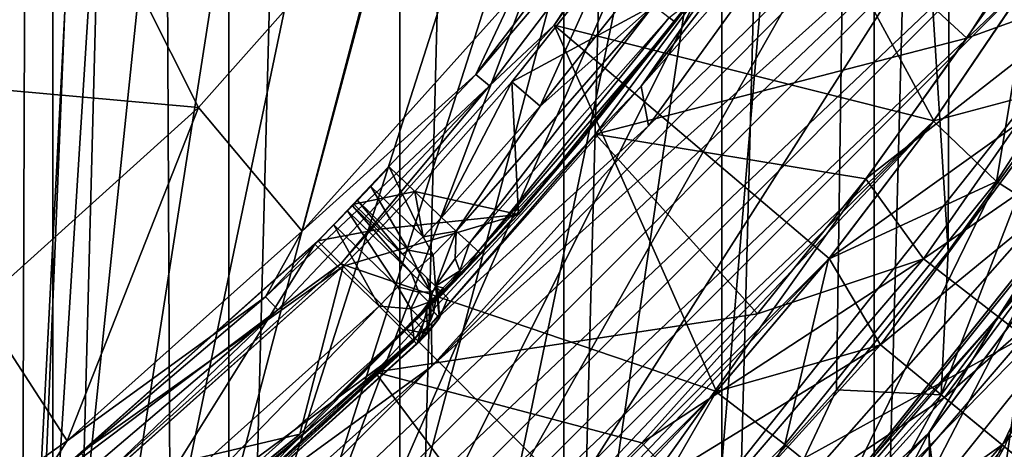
# Model space of a CAD drawing. Header units: metres. Extents: x -44 to 117, y -432 to 89.
# Tile 103 of 256: x 9.5 to 15.01, y -412.59 to -410.19. Entities that reach past the tile are written whole.
import ezdxf

# ---------------------------------------------------------------- set-up
doc = ezdxf.new("R2010")
doc.units = ezdxf.units.M
doc.layers.add('solid_125568', color=7, linetype='CONTINUOUS')

msp = doc.modelspace()

# ---------------------------------------------------------------- linework, layer by layer
at = {"layer": 'solid_125568'}
for points in [[(8.683722, -419.754242, 233.699997), (8.683759, -380.745789, 233.699997), (9.689677, -381.226074, 233.699997)], [(8.683722, -419.754242, 233.699997), (9.689677, -381.226074, 233.699997), (9.689643, -419.273926, 233.699997)], [(9.689643, -419.273926, 233.699997), (9.689677, -381.226074, 233.699997), (10.674544, -381.76123, 233.699997)], [(9.689643, -419.273926, 233.699997), (10.674544, -381.76123, 233.699997), (10.674515, -418.7388, 233.699997)], [(10.674515, -418.7388, 233.699997), (10.674544, -381.76123, 233.699997), (11.630409, -382.346588, 233.699997)], [(10.674515, -418.7388, 233.699997), (11.630409, -382.346588, 233.699997), (11.630384, -418.153442, 233.699997)], [(11.630384, -418.153442, 233.699997), (11.630409, -382.346588, 233.699997), (12.54932, -382.97757, 233.699997)], [(9.35, -382.570129, 247.800003), (9.35, -417.929871, 247.800003), (11.132809, -383.63623, 247.800003)], [(11.630384, -418.153442, 233.699997), (12.54932, -382.97757, 233.699997), (12.549299, -417.522461, 233.699997)], [(12.549299, -417.522461, 233.699997), (12.54932, -382.97757, 233.699997), (13.433331, -383.656464, 233.699997)], [(11.132809, -383.63623, 247.800003), (9.35, -417.929871, 247.800003), (12.778207, -384.86438, 247.800003)], [(12.549299, -417.522461, 233.699997), (13.433331, -383.656464, 233.699997), (13.433311, -416.843567, 233.699997)], [(13.433311, -416.843567, 233.699997), (13.433331, -383.656464, 233.699997), (14.285293, -384.384552, 233.699997)], [(13.433311, -416.843567, 233.699997), (14.285293, -384.384552, 233.699997), (14.285273, -416.115479, 233.699997)], [(14.285273, -416.115479, 233.699997), (14.285293, -384.384552, 233.699997), (15.098445, -385.155731, 233.699997)], [(9.35, -410.670044, 266.799988), (9.619962, -384.449097, 266.799988), (9.510359, -416.117096, 266.799988)], [(9.35, -389.829956, 266.799988), (9.619962, -384.449097, 266.799988), (9.35, -410.670044, 266.799988)], [(10.3, -396.899292, 266.799988), (9.510359, -416.117096, 266.799988), (9.619962, -384.449097, 266.799988)], [(12.778207, -384.86438, 247.800003), (9.35, -417.929871, 247.800003), (14.29352, -386.262299, 247.800003)], [(14.285273, -416.115479, 233.699997), (15.098445, -385.155731, 233.699997), (15.098424, -415.344299, 233.699997)], [(14.29352, -386.262299, 247.800003), (9.35, -417.929871, 247.800003), (15.662213, -387.812561, 247.800003)], [(15.662213, -387.812561, 247.800003), (9.35, -417.929871, 247.800003), (16.857927, -389.490173, 247.800003)], [(14.2, -403.562958, 266.799988), (14.777749, -389.120636, 266.799988), (14.70028, -411.481476, 266.799988)], [(14.70028, -411.481476, 266.799988), (14.777749, -389.120636, 266.799988), (15.285207, -410.670166, 266.799988)], [(15.285207, -410.670166, 266.799988), (14.777749, -389.120636, 266.799988), (15.357053, -389.936035, 266.799988)], [(16.857927, -389.490173, 247.800003), (9.35, -417.929871, 247.800003), (17.880098, -391.289398, 247.800003)], [(17.880098, -391.289398, 247.800003), (9.35, -417.929871, 247.800003), (18.706081, -393.175415, 247.800003)], [(18.706081, -393.175415, 247.800003), (9.35, -417.929871, 247.800003), (19.337608, -395.146942, 247.800003)], [(19.337608, -395.146942, 247.800003), (9.35, -417.929871, 247.800003), (19.75939, -397.161469, 247.800003)], [(10.3, -403.562958, 266.799988), (9.510359, -416.117096, 266.799988), (10.3, -396.899292, 266.799988)], [(19.75939, -397.161469, 247.800003), (9.35, -417.929871, 247.800003), (19.972971, -399.221039, 247.800003)], [(19.972971, -399.221039, 247.800003), (9.35, -417.929871, 247.800003), (19.972965, -401.279022, 247.800003)], [(19.972965, -401.279022, 247.800003), (9.35, -417.929871, 247.800003), (19.759375, -403.338623, 247.800003)], [(19.759375, -403.338623, 247.800003), (9.35, -417.929871, 247.800003), (19.337589, -405.353119, 247.800003)], [(10.3, -403.562958, 266.799988), (10.357305, -415.57785, 266.799988), (9.510359, -416.117096, 266.799988)], [(10.3, -403.562958, 266.799988), (14.2, -403.562958, 266.799988), (10.357305, -415.57785, 266.799988)], [(14.2, -403.562958, 266.799988), (11.171085, -414.996216, 266.799988), (10.357305, -415.57785, 266.799988)], [(14.2, -403.562958, 266.799988), (11.947392, -414.374481, 266.799988), (11.171085, -414.996216, 266.799988)], [(14.2, -403.562958, 266.799988), (12.693463, -413.707001, 266.799988), (11.947392, -414.374481, 266.799988)], [(14.2, -403.562958, 266.799988), (13.404844, -412.998535, 266.799988), (12.693463, -413.707001, 266.799988)], [(14.2, -403.562958, 266.799988), (14.075373, -412.255188, 266.799988), (13.404844, -412.998535, 266.799988)], [(14.2, -403.562958, 266.799988), (14.70028, -411.481476, 266.799988), (14.075373, -412.255188, 266.799988)], [(19.337589, -405.353119, 247.800003), (9.35, -417.929871, 247.800003), (18.706068, -407.324646, 247.800003)], [(18.706068, -407.324646, 247.800003), (9.35, -417.929871, 247.800003), (17.880089, -409.210602, 247.800003)], [(16.534201, -407.364716, 426), (11.811151, -412.121399, 426), (13.023754, -410.778564, 426)], [(16.534201, -407.364716, 426), (16.123947, -408.249786, 426), (11.811151, -412.121399, 426)], [(16.534201, -407.364716, 426), (13.023754, -410.778564, 426), (14.082569, -409.312103, 426)], [(16.123947, -408.249786, 426), (7.11759, -416.782013, 426), (11.811151, -412.121399, 426)], [(16.123947, -408.249786, 426), (8.005874, -416.370178, 426), (7.11759, -416.782013, 426)], [(16.123947, -408.249786, 426), (15.665014, -409.114563, 426), (8.005874, -416.370178, 426)], [(13.532259, -408.752869, 436), (12.49589, -410.215149, 436), (14.619967, -410.750122, 436)], [(13.176443, -409.183838, 436.104431), (12.49589, -410.215149, 436), (13.532259, -408.752869, 436)], [(13.532259, -408.752869, 436), (14.619967, -410.750122, 436), (15.162406, -409.950653, 436)], [(15.665014, -409.114563, 426), (8.869514, -415.912323, 426), (8.005874, -416.370178, 426)], [(15.665014, -409.114563, 426), (15.161914, -409.951019, 426), (8.869514, -415.912323, 426)], [(12.057153, -410.491425, 436.17511), (13.093767, -409.127808, 436.17511), (12.26093, -410.056091, 436.200012)], [(12.057153, -410.491425, 436.17511), (13.176443, -409.183838, 436.104431), (13.093767, -409.127808, 436.17511)], [(14.068668, -409.152344, 426.02594), (12.981473, -410.557037, 426.097137), (13.807446, -409.369568, 426.194763)], [(12.981473, -410.557037, 426.097137), (14.068668, -409.152344, 426.02594), (14.082569, -409.312103, 426)], [(17.880089, -409.210602, 247.800003), (9.35, -417.929871, 247.800003), (16.857918, -411.009827, 247.800003)], [(12.057153, -410.491425, 436.17511), (12.133284, -410.556091, 436.104431), (13.176443, -409.183838, 436.104431)], [(13.176443, -409.183838, 436.104431), (12.133284, -410.556091, 436.104431), (12.49589, -410.215149, 436)], [(12.981473, -410.557037, 426.097137), (14.082569, -409.312103, 426), (13.023754, -410.778564, 426)], [(14.804961, -410.288025, 375.028534), (13.807446, -409.369568, 426.194763), (12.726292, -410.82608, 426.194763)], [(12.981473, -410.557037, 426.097137), (12.726292, -410.82608, 426.194763), (13.807446, -409.369568, 426.194763)], [(14.804961, -410.288025, 375.028534), (15.326696, -409.471771, 375.028534), (13.807446, -409.369568, 426.194763)], [(9.885622, -409.443726, 437.5), (10.503457, -410.675537, 436.200012), (11.600492, -409.440674, 436.200012)], [(11.600492, -409.440674, 436.200012), (10.503457, -410.675537, 436.200012), (11.083981, -411.367737, 436.200012)], [(11.600492, -409.440674, 436.200012), (11.083981, -411.367737, 436.200012), (12.26093, -410.056091, 436.200012)], [(9.43879, -409.665344, 442.554932), (8.623347, -410.538269, 442.381775), (9.760103, -409.466888, 442.381775)], [(9.760103, -409.466888, 442.381775), (8.623347, -410.538269, 442.381775), (8.725395, -410.526428, 442.193939)], [(9.760103, -409.466888, 442.381775), (8.725395, -410.526428, 442.193939), (9.852281, -409.45166, 442.193939)], [(9.852281, -409.45166, 442.193939), (8.725395, -410.526428, 442.193939), (8.762745, -410.519592, 442)], [(9.852281, -409.45166, 442.193939), (8.762745, -410.519592, 442), (9.885602, -409.443756, 442)], [(9.885602, -409.443756, 442), (8.762745, -410.519592, 442), (8.762847, -410.519501, 437.5)], [(9.885602, -409.443756, 442), (8.762847, -410.519501, 437.5), (9.885622, -409.443726, 437.5)], [(9.885622, -409.443726, 437.5), (8.762847, -410.519501, 437.5), (10.503457, -410.675537, 436.200012)], [(15.627996, -409.990997, 358.388824), (15.326696, -409.471771, 375.028534), (14.804961, -410.288025, 375.028534)], [(15.998715, -409.504761, 426.035034), (14.970453, -411.089508, 426.035034), (15.161914, -409.951019, 426)], [(15.333781, -411.321259, 426.131989), (14.970453, -411.089508, 426.035034), (15.998715, -409.504761, 426.035034)], [(12.765661, -409.89563, 428), (12.258265, -410.532745, 428), (13.381987, -409.924957, 427.500183)], [(12.415858, -410.668152, 428), (12.258265, -410.532745, 428), (12.765661, -409.89563, 428)], [(12.258265, -410.532745, 428), (12.294513, -411.273926, 427.500183), (13.381987, -409.924957, 427.500183)], [(13.267, -410.072021, 427.727692), (13.381987, -409.924957, 427.500183), (12.294513, -411.273926, 427.500183)], [(12.933757, -410.017731, 428), (12.415858, -410.668152, 428), (12.765661, -409.89563, 428)], [(15.161914, -409.951019, 426), (9.700649, -415.412415, 426), (8.869514, -415.912323, 426)], [(15.161914, -409.951019, 426), (14.618024, -410.753143, 426), (9.700649, -415.412415, 426)], [(15.627996, -409.990997, 358.388824), (14.804961, -410.288025, 375.028534), (14.239801, -411.074829, 375.028534)], [(14.562333, -411.522095, 358.388824), (15.627996, -409.990997, 358.388824), (14.239801, -411.074829, 375.028534)], [(16.233583, -410.368469, 341.73938), (15.627996, -409.990997, 358.388824), (14.562333, -411.522095, 358.388824)], [(14.970453, -411.089508, 426.035034), (14.618024, -410.753143, 426), (15.161914, -409.951019, 426)], [(15.162406, -409.950653, 436), (14.619967, -410.750122, 436), (15.404138, -410.542725, 435.961792)], [(13.051653, -410.106781, 427.961121), (12.415858, -410.668152, 428), (12.933757, -410.017731, 428)], [(12.057153, -410.491425, 436.17511), (12.26093, -410.056091, 436.200012), (11.083981, -411.367737, 436.200012)], [(13.173084, -410.198486, 427.707855), (13.267, -410.072021, 427.727692), (12.294513, -411.273926, 427.500183)], [(13.138961, -410.172729, 427.854523), (13.267, -410.072021, 427.727692), (13.173084, -410.198486, 427.707855)], [(13.051653, -410.106781, 427.961121), (11.947354, -411.367493, 427.978271), (12.415858, -410.668152, 428)], [(13.051653, -410.106781, 427.961121), (12.020512, -411.435577, 427.912231), (11.947354, -411.367493, 427.978271)], [(13.051653, -410.106781, 427.961121), (13.138961, -410.172729, 427.854523), (12.020512, -411.435577, 427.912231)], [(13.138961, -410.172729, 427.854523), (12.068861, -411.48056, 427.812561), (12.020512, -411.435577, 427.912231)], [(13.138961, -410.172729, 427.854523), (13.173084, -410.198486, 427.707855), (12.068861, -411.48056, 427.812561)], [(12.068861, -411.48056, 427.812561), (13.173084, -410.198486, 427.707855), (12.645594, -410.860901, 427.707855)], [(12.645594, -410.860901, 427.707855), (13.173084, -410.198486, 427.707855), (12.294513, -411.273926, 427.500183)], [(12.49589, -410.215149, 436), (11.300908, -411.550903, 436), (13.402725, -412.263763, 436)], [(12.133284, -410.556091, 436.104431), (11.300908, -411.550903, 436), (12.49589, -410.215149, 436)], [(12.49589, -410.215149, 436), (13.402725, -412.263763, 436), (14.033406, -411.521179, 436)], [(12.49589, -410.215149, 436), (14.033406, -411.521179, 436), (14.619967, -410.750122, 436)], [(14.239801, -411.074829, 375.028534), (14.804961, -410.288025, 375.028534), (12.726292, -410.82608, 426.194763)], [(14.980403, -411.845703, 246.756073), (16.07666, -410.27066, 246.756073), (15.822885, -410.856781, 246.800003)], [(15.353946, -411.271179, 246.649994), (16.07666, -410.27066, 246.756073), (14.980403, -411.845703, 246.756073)], [(14.980403, -411.845703, 244.54393), (16.07666, -410.27066, 244.54393), (15.356997, -411.266937, 244.649994)], [(15.825861, -410.852356, 244.5), (16.07666, -410.27066, 244.54393), (14.980403, -411.845703, 244.54393)], [(15.126625, -411.958893, 341.73938), (16.233583, -410.368469, 341.73938), (14.562333, -411.522095, 358.388824)], [(8.762847, -410.519501, 437.5), (9.276796, -411.781738, 436.200012), (10.503457, -410.675537, 436.200012)], [(10.879179, -411.735016, 436.17511), (12.057153, -410.491425, 436.17511), (11.083981, -411.367737, 436.200012)], [(10.879179, -411.735016, 436.17511), (12.133284, -410.556091, 436.104431), (12.057153, -410.491425, 436.17511)], [(12.258265, -410.532745, 428), (11.715811, -411.14679, 428), (12.294513, -411.273926, 427.500183)], [(11.865274, -411.291107, 428), (11.715811, -411.14679, 428), (12.258265, -410.532745, 428)], [(12.415858, -410.668152, 428), (11.865274, -411.291107, 428), (12.258265, -410.532745, 428)], [(14.033406, -411.521179, 436), (14.3211, -412.003021, 435.961792), (15.404138, -410.542725, 435.961792)], [(14.619967, -410.750122, 436), (14.033406, -411.521179, 436), (15.404138, -410.542725, 435.961792)], [(15.404138, -410.542725, 435.961792), (14.3211, -412.003021, 435.961792), (15.789711, -410.800354, 435.859741)], [(10.879179, -411.735016, 436.17511), (10.947872, -411.807526, 436.104431), (12.133284, -410.556091, 436.104431)], [(12.133284, -410.556091, 436.104431), (10.947872, -411.807526, 436.104431), (11.300908, -411.550903, 436)], [(12.981473, -410.557037, 426.097137), (11.807813, -411.883087, 426.097137), (12.726292, -410.82608, 426.194763)], [(11.807813, -411.883087, 426.097137), (12.981473, -410.557037, 426.097137), (13.023754, -410.778564, 426)], [(9.35, -410.670044, 266.799988), (9.510359, -416.117096, 266.799988), (8.637653, -416.609344, 266.799988)], [(10.503457, -410.675537, 436.200012), (9.276796, -411.781738, 436.200012), (9.768968, -412.540527, 436.200012)], [(10.503457, -410.675537, 436.200012), (9.768968, -412.540527, 436.200012), (11.083981, -411.367737, 436.200012)], [(11.947354, -411.367493, 427.978271), (11.865274, -411.291107, 428), (12.415858, -410.668152, 428)], [(15.285207, -410.670166, 266.799988), (15.769303, -410.786713, 266.836334), (14.660591, -412.281647, 266.836334)], [(14.70028, -411.481476, 266.799988), (15.285207, -410.670166, 266.799988), (14.660591, -412.281647, 266.836334)], [(14.618024, -410.753143, 426), (10.500131, -414.869965, 426), (9.700649, -415.412415, 426)], [(14.618024, -410.753143, 426), (11.27117, -414.283417, 426), (10.500131, -414.869965, 426)], [(14.618024, -410.753143, 426), (14.031254, -411.524658, 426), (11.27117, -414.283417, 426)], [(14.970453, -411.089508, 426.035034), (14.031254, -411.524658, 426), (14.618024, -410.753143, 426)], [(11.807813, -411.883087, 426.097137), (13.023754, -410.778564, 426), (11.811151, -412.121399, 426)], [(14.3211, -412.003021, 435.961792), (14.679564, -412.297211, 435.859741), (15.789711, -410.800354, 435.859741)], [(14.660591, -412.281647, 266.836334), (15.769303, -410.786713, 266.836334), (15.014888, -412.572388, 266.945801)], [(15.789711, -410.800354, 435.859741), (14.679564, -412.297211, 435.859741), (16.137323, -411.032623, 435.71167)], [(13.632874, -411.829865, 375.028534), (12.726292, -410.82608, 426.194763), (11.492203, -412.155518, 426.194763)], [(11.807813, -411.883087, 426.097137), (11.492203, -412.155518, 426.194763), (12.726292, -410.82608, 426.194763)], [(12.068861, -411.48056, 427.812561), (12.645594, -410.860901, 427.707855), (12.084828, -411.495422, 427.707855)], [(12.084828, -411.495422, 427.707855), (12.645594, -410.860901, 427.707855), (12.294513, -411.273926, 427.500183)], [(13.632874, -411.829865, 375.028534), (14.239801, -411.074829, 375.028534), (12.726292, -410.82608, 426.194763)], [(14.590358, -412.498047, 246.800003), (15.822885, -410.856781, 246.800003), (14.722797, -413.562927, 246.800003)], [(14.980403, -411.845703, 246.756073), (15.822885, -410.856781, 246.800003), (14.590358, -412.498047, 246.800003)], [(14.593965, -412.493744, 244.5), (15.825861, -410.852356, 244.5), (14.980403, -411.845703, 244.54393)], [(14.604535, -413.395416, 244.5), (15.825861, -410.852356, 244.5), (14.593965, -412.493744, 244.5)], [(14.604535, -413.395416, 244.5), (15.894706, -411.802582, 244.5), (15.825861, -410.852356, 244.5)], [(15.822885, -410.856781, 246.800003), (16.02737, -411.960114, 246.800003), (14.722797, -413.562927, 246.800003)], [(16.857918, -411.009827, 247.800003), (9.35, -417.929871, 247.800003), (15.662207, -412.687469, 247.800003)], [(11.374337, -411.216522, 428), (11.715811, -411.14679, 428), (11.571918, -411.007813, 428)], [(11.374337, -411.216522, 428), (11.571918, -411.007813, 428), (11.469243, -411.117218, 428.040192)], [(11.469243, -411.117218, 428.040192), (11.571918, -411.007813, 428), (11.761875, -411.3992, 428.039948)], [(11.761875, -411.3992, 428.039948), (11.571918, -411.007813, 428), (11.715811, -411.14679, 428)], [(14.679564, -412.297211, 435.859741), (15.002737, -412.562439, 435.71167), (16.137323, -411.032623, 435.71167)], [(16.137323, -411.032623, 435.71167), (15.002737, -412.562439, 435.71167), (16.453474, -411.243866, 435.525513)], [(14.562333, -411.522095, 358.388824), (14.239801, -411.074829, 375.028534), (13.632874, -411.829865, 375.028534)], [(14.970453, -411.089508, 426.035034), (13.785795, -412.561035, 426.035034), (14.031254, -411.524658, 426)], [(14.122318, -412.830048, 426.131989), (13.785795, -412.561035, 426.035034), (14.970453, -411.089508, 426.035034)], [(15.333781, -411.321259, 426.131989), (14.122318, -412.830048, 426.131989), (14.970453, -411.089508, 426.035034)], [(11.374337, -411.216522, 428), (11.469243, -411.117218, 428.040192), (11.393465, -411.196655, 428.149963)], [(11.374337, -411.216522, 428), (11.517017, -411.356689, 428), (11.715811, -411.14679, 428)], [(11.393465, -411.196655, 428.149963), (11.469243, -411.117218, 428.040192), (11.680232, -411.473328, 428.149658)], [(11.469243, -411.117218, 428.040192), (11.761875, -411.3992, 428.039948), (11.680232, -411.473328, 428.149658)], [(11.715811, -411.14679, 428), (11.517017, -411.356689, 428), (12.294513, -411.273926, 427.500183)], [(11.715811, -411.14679, 428), (11.865274, -411.291107, 428), (11.761875, -411.3992, 428.039948)], [(11.393465, -411.196655, 428.149963), (11.64558, -411.496002, 428.299988), (11.365569, -411.225616, 428.299988)], [(11.374337, -411.216522, 428), (11.393465, -411.196655, 428.149963), (11.365569, -411.225616, 428.299988)], [(11.393465, -411.196655, 428.149963), (11.680232, -411.473328, 428.149658), (11.64558, -411.496002, 428.299988)], [(11.374337, -411.216522, 428), (11.172287, -411.422302, 431.5), (11.172287, -411.422302, 428)], [(11.374337, -411.216522, 428), (11.365569, -411.225616, 428.299988), (11.172287, -411.422302, 431.5)], [(11.374337, -411.216522, 428), (11.172287, -411.422302, 428), (11.517017, -411.356689, 428)], [(11.260819, -411.333038, 432.459839), (11.172287, -411.422302, 431.5), (11.365569, -411.225616, 428.299988)], [(11.260819, -411.333038, 432.459839), (11.365569, -411.225616, 428.299988), (11.337629, -411.254456, 432.349945)], [(11.260819, -411.333038, 432.459839), (11.337629, -411.254456, 432.349945), (11.619054, -411.678925, 432.459808)], [(11.337629, -411.254456, 432.349945), (11.365569, -411.225616, 428.299988), (11.365569, -411.225616, 432.200012)], [(11.337629, -411.254456, 432.349945), (11.365569, -411.225616, 432.200012), (11.695333, -411.599915, 432.350006)], [(11.337629, -411.254456, 432.349945), (11.695333, -411.599915, 432.350006), (11.619054, -411.678925, 432.459808)], [(11.365569, -411.225616, 428.299988), (11.64558, -411.496002, 428.299988), (11.723252, -411.571014, 432.200012)], [(11.365569, -411.225616, 428.299988), (11.723252, -411.571014, 432.200012), (11.365569, -411.225616, 432.200012)], [(11.695333, -411.599915, 432.350006), (11.365569, -411.225616, 432.200012), (11.723252, -411.571014, 432.200012)], [(15.002737, -412.562439, 435.71167), (15.296659, -412.80365, 435.525513), (16.453474, -411.243866, 435.525513)], [(11.071671, -412.501526, 427.500183), (12.294513, -411.273926, 427.500183), (11.313708, -411.563721, 428)], [(12.084828, -411.495422, 427.707855), (12.294513, -411.273926, 427.500183), (11.071671, -412.501526, 427.500183)], [(11.517017, -411.356689, 428), (11.313708, -411.563721, 428), (12.294513, -411.273926, 427.500183)], [(11.761875, -411.3992, 428.039948), (11.865274, -411.291107, 428), (11.947354, -411.367493, 427.978271)], [(14.121243, -412.811859, 246.649994), (15.353946, -411.271179, 246.649994), (14.980403, -411.845703, 246.756073)], [(14.124887, -412.80777, 244.649994), (15.353946, -411.271179, 246.649994), (14.121243, -412.811859, 246.649994)], [(14.124887, -412.80777, 244.649994), (15.356997, -411.266937, 244.649994), (15.353946, -411.271179, 246.649994)], [(14.980403, -411.845703, 244.54393), (15.356997, -411.266937, 244.649994), (14.124887, -412.80777, 244.649994)], [(10.879179, -411.735016, 436.17511), (11.083981, -411.367737, 436.200012), (9.768968, -412.540527, 436.200012)], [(11.260819, -411.333038, 432.459839), (11.155123, -411.439423, 432.5), (11.172287, -411.422302, 431.5)], [(11.260819, -411.333038, 432.459839), (11.514854, -411.786804, 432.5), (11.155123, -411.439423, 432.5)], [(11.517017, -411.356689, 428), (11.172287, -411.422302, 428), (11.313708, -411.563721, 428)], [(11.260819, -411.333038, 432.459839), (11.619054, -411.678925, 432.459808), (11.514854, -411.786804, 432.5)], [(11.761875, -411.3992, 428.039948), (11.947354, -411.367493, 427.978271), (11.817862, -411.498993, 428.035889)], [(11.817862, -411.498993, 428.035889), (11.947354, -411.367493, 427.978271), (11.830198, -411.674286, 428)], [(11.947354, -411.367493, 427.978271), (11.940628, -411.52063, 427.929016), (11.830198, -411.674286, 428)], [(11.947354, -411.367493, 427.978271), (12.020512, -411.435577, 427.912231), (11.940628, -411.52063, 427.929016)], [(14.428875, -413.068695, 426.272125), (14.122318, -412.830048, 426.131989), (15.333781, -411.321259, 426.131989)], [(15.664317, -411.525665, 426.272125), (14.428875, -413.068695, 426.272125), (15.333781, -411.321259, 426.131989)], [(9.846145, -412.606384, 431.5), (11.313708, -411.563721, 431.5), (11.172287, -411.422302, 431.5)], [(11.155123, -411.439423, 432.5), (9.846145, -412.606384, 431.5), (11.172287, -411.422302, 431.5)], [(11.313708, -411.563721, 428), (11.172287, -411.422302, 428), (11.172287, -411.422302, 431.5)], [(11.313708, -411.563721, 431.5), (11.313708, -411.563721, 428), (11.172287, -411.422302, 431.5)], [(11.680232, -411.473328, 428.149658), (11.761875, -411.3992, 428.039948), (11.817862, -411.498993, 428.035889)], [(9.812468, -412.63208, 432.5), (9.846145, -412.606384, 431.5), (11.155123, -411.439423, 432.5)], [(10.203005, -412.961273, 432.5), (9.812468, -412.63208, 432.5), (11.155123, -411.439423, 432.5)], [(10.203005, -412.961273, 432.5), (11.155123, -411.439423, 432.5), (11.514854, -411.786804, 432.5)], [(11.64558, -411.496002, 428.299988), (11.680232, -411.473328, 428.149658), (11.730554, -411.578064, 428.18399)], [(11.680232, -411.473328, 428.149658), (11.817862, -411.498993, 428.035889), (11.730554, -411.578064, 428.18399)], [(11.940628, -411.52063, 427.929016), (12.020512, -411.435577, 427.912231), (11.967633, -411.588867, 427.832031)], [(12.020512, -411.435577, 427.912231), (12.068861, -411.48056, 427.812561), (11.967633, -411.588867, 427.832031)], [(11.977088, -411.609344, 427.727966), (12.084828, -411.495422, 427.707855), (11.071671, -412.501526, 427.500183)], [(14.031254, -411.524658, 426), (12.013767, -413.65271, 426), (11.27117, -414.283417, 426)], [(11.723252, -411.571014, 428.299988), (11.64558, -411.496002, 428.299988), (11.730554, -411.578064, 428.18399)], [(11.723252, -411.571014, 432.200012), (11.64558, -411.496002, 428.299988), (11.723252, -411.571014, 428.299988)], [(11.730554, -411.578064, 428.18399), (11.817862, -411.498993, 428.035889), (11.830198, -411.674286, 428)], [(11.830198, -411.674286, 428), (11.940628, -411.52063, 427.929016), (11.967633, -411.588867, 427.832031)], [(12.068861, -411.48056, 427.812561), (11.977088, -411.609344, 427.727966), (11.967633, -411.588867, 427.832031)], [(12.068861, -411.48056, 427.812561), (12.084828, -411.495422, 427.707855), (11.977088, -411.609344, 427.727966)], [(14.031254, -411.524658, 426), (13.401219, -412.266266, 426), (12.013767, -413.65271, 426)], [(14.562333, -411.522095, 358.388824), (13.632874, -411.829865, 375.028534), (12.985959, -412.550964, 375.028534)], [(13.34724, -412.9375, 358.388824), (14.562333, -411.522095, 358.388824), (12.985959, -412.550964, 375.028534)], [(15.126625, -411.958893, 341.73938), (14.562333, -411.522095, 358.388824), (13.34724, -412.9375, 358.388824)], [(13.785795, -412.561035, 426.035034), (13.401219, -412.266266, 426), (14.031254, -411.524658, 426)], [(14.033406, -411.521179, 436), (13.402725, -412.263763, 436), (14.3211, -412.003021, 435.961792)], [(14.075373, -412.255188, 266.799988), (14.70028, -411.481476, 266.799988), (14.660591, -412.281647, 266.836334)], [(14.711183, -413.282471, 426.447388), (14.428875, -413.068695, 426.272125), (15.664317, -411.525665, 426.272125)], [(15.968298, -411.707642, 426.447388), (14.711183, -413.282471, 426.447388), (15.664317, -411.525665, 426.272125)], [(9.846145, -412.606384, 431.5), (9.966675, -412.765442, 431.5), (11.313708, -411.563721, 431.5)], [(11.300908, -411.550903, 436), (9.965139, -412.74588, 436), (12.727921, -412.977936, 436)], [(10.947872, -411.807526, 436.104431), (9.965139, -412.74588, 436), (11.300908, -411.550903, 436)], [(9.966675, -412.765442, 431.5), (11.313708, -411.563721, 428), (11.313708, -411.563721, 431.5)], [(9.966675, -412.765442, 431.5), (9.975991, -412.759186, 428), (11.313708, -411.563721, 428)], [(11.071671, -412.501526, 427.500183), (11.313708, -411.563721, 428), (9.975991, -412.759186, 428)], [(11.300908, -411.550903, 436), (12.727921, -412.977936, 436), (13.402725, -412.263763, 436)], [(11.695333, -411.599915, 432.350006), (11.723252, -411.571014, 432.200012), (11.803736, -411.705902, 432.200012)], [(11.723252, -411.571014, 428.299988), (11.730554, -411.578064, 428.18399), (11.782889, -411.628601, 428.216156)], [(11.803736, -411.705902, 428.299988), (11.723252, -411.571014, 428.299988), (11.782889, -411.628601, 428.216156)], [(11.723252, -411.571014, 432.200012), (11.723252, -411.571014, 428.299988), (11.803736, -411.705902, 428.299988)], [(11.803736, -411.705902, 432.200012), (11.723252, -411.571014, 432.200012), (11.803736, -411.705902, 428.299988)], [(11.842225, -411.685913, 428.122162), (11.730554, -411.578064, 428.18399), (11.830198, -411.674286, 428)], [(11.842225, -411.685913, 428.122162), (11.782889, -411.628601, 428.216156), (11.730554, -411.578064, 428.18399)], [(11.830198, -411.674286, 428), (11.967633, -411.588867, 427.832031), (11.873105, -411.684479, 427.896912)], [(11.967633, -411.588867, 427.832031), (11.875411, -411.713379, 427.786804), (11.873105, -411.684479, 427.896912)], [(11.967633, -411.588867, 427.832031), (11.977088, -411.609344, 427.727966), (11.875411, -411.713379, 427.786804)], [(11.875411, -411.713379, 427.786804), (11.977088, -411.609344, 427.727966), (11.071671, -412.501526, 427.500183)], [(11.738183, -411.708954, 432.384552), (11.619054, -411.678925, 432.459808), (11.695333, -411.599915, 432.350006)], [(11.738183, -411.708954, 432.384552), (11.695333, -411.599915, 432.350006), (11.803736, -411.705902, 432.200012)], [(11.842225, -411.685913, 428.122162), (11.803736, -411.705902, 428.299988), (11.782889, -411.628601, 428.216156)], [(11.693245, -411.802155, 432.440704), (11.514854, -411.786804, 432.5), (11.619054, -411.678925, 432.459808)], [(11.693245, -411.802155, 432.440704), (11.619054, -411.678925, 432.459808), (11.738183, -411.708954, 432.384552)], [(11.852409, -411.851563, 428), (11.830198, -411.674286, 428), (11.782656, -411.781097, 428)], [(11.873105, -411.684479, 427.896912), (11.782656, -411.781097, 428), (11.830198, -411.674286, 428)], [(11.873105, -411.684479, 427.896912), (11.786184, -411.801636, 427.879242), (11.782656, -411.781097, 428)], [(11.873105, -411.684479, 427.896912), (11.875411, -411.713379, 427.786804), (11.786184, -411.801636, 427.879242)], [(11.842225, -411.685913, 428.122162), (11.822096, -411.818848, 428.190765), (11.803736, -411.705902, 428.299988)], [(11.842225, -411.685913, 428.122162), (11.852409, -411.851563, 428), (11.822096, -411.818848, 428.190765)], [(11.852409, -411.851563, 428), (11.8998, -411.741516, 428), (11.830198, -411.674286, 428)], [(11.842225, -411.685913, 428.122162), (11.830198, -411.674286, 428), (11.8998, -411.741516, 428)], [(11.842225, -411.685913, 428.122162), (11.8998, -411.741516, 428), (11.852409, -411.851563, 428)], [(9.573657, -412.843933, 436.17511), (10.879179, -411.735016, 436.17511), (9.768968, -412.540527, 436.200012)], [(9.573657, -412.843933, 436.17511), (10.947872, -411.807526, 436.104431), (10.879179, -411.735016, 436.17511)], [(11.786184, -411.801636, 427.879242), (11.875411, -411.713379, 427.786804), (11.071671, -412.501526, 427.500183)], [(11.693245, -411.802155, 432.440704), (11.738183, -411.708954, 432.384552), (11.794275, -411.764099, 432.306824)], [(11.738183, -411.708954, 432.384552), (11.803736, -411.705902, 432.200012), (11.794275, -411.764099, 432.306824)], [(11.803736, -411.705902, 432.200012), (11.805032, -411.862946, 432.200012), (11.794275, -411.764099, 432.306824)], [(11.805031, -411.862946, 428.299988), (11.803736, -411.705902, 428.299988), (11.822096, -411.818848, 428.190765)], [(11.805032, -411.862946, 432.200012), (11.803736, -411.705902, 428.299988), (11.805031, -411.862946, 428.299988)], [(11.803736, -411.705902, 432.200012), (11.803736, -411.705902, 428.299988), (11.805032, -411.862946, 432.200012)], [(14.972808, -413.475159, 426.652466), (14.711183, -413.282471, 426.447388), (15.968298, -411.707642, 426.447388)], [(16.24964, -411.870605, 426.652466), (14.972808, -413.475159, 426.652466), (15.968298, -411.707642, 426.447388)], [(9.276796, -411.781738, 436.200012), (8.330938, -413.556427, 436.200012), (9.768968, -412.540527, 436.200012)], [(9.573657, -412.843933, 436.17511), (9.634107, -412.923462, 436.104431), (10.947872, -411.807526, 436.104431)], [(10.947872, -411.807526, 436.104431), (9.634107, -412.923462, 436.104431), (9.965139, -412.74588, 436)], [(10.338296, -412.999847, 432.477264), (10.203005, -412.961273, 432.5), (11.514854, -411.786804, 432.5)], [(11.710663, -411.982971, 432.314819), (10.338296, -412.999847, 432.477264), (11.514854, -411.786804, 432.5)], [(11.715931, -411.868378, 428), (11.786184, -411.801636, 427.879242), (11.071671, -412.501526, 427.500183)], [(11.693245, -411.802155, 432.440704), (11.710663, -411.982971, 432.314819), (11.514854, -411.786804, 432.5)], [(11.693245, -411.802155, 432.440704), (11.794275, -411.764099, 432.306824), (11.765857, -411.874237, 432.339142)], [(11.693245, -411.802155, 432.440704), (11.765857, -411.874237, 432.339142), (11.710663, -411.982971, 432.314819)], [(11.782656, -411.781097, 428), (11.786184, -411.801636, 427.879242), (11.715931, -411.868378, 428)], [(11.78458, -411.941193, 428), (11.782656, -411.781097, 428), (11.715931, -411.868378, 428)], [(11.805032, -411.862946, 432.200012), (11.765857, -411.874237, 432.339142), (11.794275, -411.764099, 432.306824)], [(11.78458, -411.941193, 428), (11.852409, -411.851563, 428), (11.782656, -411.781097, 428)], [(16.463501, -412.211426, 245.199997), (15.894706, -411.802582, 244.5), (14.604535, -413.395416, 244.5)], [(12.985959, -412.550964, 375.028534), (13.632874, -411.829865, 375.028534), (11.492203, -412.155518, 426.194763)], [(11.805032, -411.862946, 432.200012), (11.726785, -411.999146, 428.300018), (11.726785, -411.999146, 432.200012)], [(11.805031, -411.862946, 428.299988), (11.741708, -411.984222, 428.143921), (11.726785, -411.999146, 428.300018)], [(11.805032, -411.862946, 432.200012), (11.805031, -411.862946, 428.299988), (11.726785, -411.999146, 428.300018)], [(11.805032, -411.862946, 432.200012), (11.726785, -411.999146, 432.200012), (11.765857, -411.874237, 432.339142)], [(11.805031, -411.862946, 428.299988), (11.822096, -411.818848, 428.190765), (11.741708, -411.984222, 428.143921)], [(11.852409, -411.851563, 428), (11.741708, -411.984222, 428.143921), (11.822096, -411.818848, 428.190765)], [(11.852409, -411.851563, 428), (11.78458, -411.941193, 428), (11.741708, -411.984222, 428.143921)], [(13.730427, -413.301758, 246.756073), (14.980403, -411.845703, 246.756073), (14.590358, -412.498047, 246.800003)], [(14.121243, -412.811859, 246.649994), (14.980403, -411.845703, 246.756073), (13.730427, -413.301758, 246.756073)], [(13.730427, -413.301758, 244.54393), (14.980403, -411.845703, 244.54393), (14.124887, -412.80777, 244.649994)], [(14.593965, -412.493744, 244.5), (14.980403, -411.845703, 244.54393), (13.730427, -413.301758, 244.54393)], [(10.332049, -413.113556, 428), (11.667262, -411.917267, 428), (11.071671, -412.501526, 427.500183)], [(10.443727, -413.151947, 428), (11.667262, -411.917267, 428), (10.332049, -413.113556, 428)], [(10.443727, -413.151947, 428), (11.78458, -411.941193, 428), (11.667262, -411.917267, 428)], [(11.807813, -411.883087, 426.097137), (10.499382, -413.076385, 426.097137), (11.492203, -412.155518, 426.194763)], [(10.499382, -413.076385, 426.097137), (11.807813, -411.883087, 426.097137), (11.811151, -412.121399, 426)], [(11.667262, -411.917267, 428), (11.715931, -411.868378, 428), (11.071671, -412.501526, 427.500183)], [(11.78458, -411.941193, 428), (11.715931, -411.868378, 428), (11.667262, -411.917267, 428)], [(11.765857, -411.874237, 432.339142), (11.726785, -411.999146, 432.200012), (11.710663, -411.982971, 432.314819)], [(15.493992, -413.325867, 426.884583), (14.972808, -413.475159, 426.652466), (16.24964, -411.870605, 426.652466)], [(11.741708, -411.984222, 428.143921), (11.78458, -411.941193, 428), (10.443727, -413.151947, 428)], [(13.864448, -413.429138, 341.73938), (15.126625, -411.958893, 341.73938), (13.34724, -412.9375, 358.388824)], [(14.882366, -413.648926, 325.132141), (15.126625, -411.958893, 341.73938), (13.864448, -413.429138, 341.73938)], [(14.722797, -413.562927, 246.800003), (16.02737, -411.960114, 246.800003), (15.780773, -412.46524, 246.843933)], [(14.882366, -413.648926, 325.132141), (16.201477, -412.019806, 325.132141), (15.126625, -411.958893, 341.73938)], [(10.39968, -413.075531, 432.412201), (10.338296, -412.999847, 432.477264), (11.710663, -411.982971, 432.314819)], [(11.710663, -411.982971, 432.314819), (11.726785, -411.999146, 432.200012), (10.394523, -413.192719, 432.200012)], [(11.710663, -411.982971, 432.314819), (10.394523, -413.192719, 432.200012), (10.440691, -413.126129, 432.314819)], [(10.394523, -413.192719, 432.200012), (11.726785, -411.999146, 432.200012), (10.443727, -413.151947, 428)], [(10.440691, -413.126129, 432.314819), (10.39968, -413.075531, 432.412201), (11.710663, -411.982971, 432.314819)], [(11.741708, -411.984222, 428.143921), (10.443727, -413.151947, 428), (11.726785, -411.999146, 428.300018)], [(11.726785, -411.999146, 432.200012), (11.726785, -411.999146, 428.300018), (10.443727, -413.151947, 428)], [(12.727921, -412.977936, 436), (13.099227, -413.349213, 435.962006), (14.3211, -412.003021, 435.961792)], [(13.402725, -412.263763, 436), (12.727921, -412.977936, 436), (14.3211, -412.003021, 435.961792)], [(14.3211, -412.003021, 435.961792), (13.099227, -413.349213, 435.962006), (14.679564, -412.297211, 435.859741)], [(16.156359, -411.992767, 298.5), (14.84495, -413.611816, 298.5), (16.586191, -412.297241, 298.5)], [(15.951346, -412.59726, 298.519867), (14.84495, -413.611816, 298.5), (16.156359, -411.992767, 298.5)], [(14.862897, -413.632599, 246.949997), (16.18034, -412.005707, 246.949997), (15.662207, -412.687469, 247.800003)], [(15.780773, -412.46524, 246.843933), (16.18034, -412.005707, 246.949997), (14.862897, -413.632599, 246.949997)], [(16.172304, -412.767975, 316.819031), (16.201477, -412.019806, 325.132141), (14.882366, -413.648926, 325.132141)], [(7.11759, -416.782013, 426), (10.463078, -413.326416, 426), (11.811151, -412.121399, 426)], [(10.499382, -413.076385, 426.097137), (11.811151, -412.121399, 426), (10.463078, -413.326416, 426)], [(12.300954, -413.235962, 375.028534), (11.492203, -412.155518, 426.194763), (10.120011, -413.341888, 426.194763)], [(10.499382, -413.076385, 426.097137), (10.120011, -413.341888, 426.194763), (11.492203, -412.155518, 426.194763)], [(12.300954, -413.235962, 375.028534), (12.985959, -412.550964, 375.028534), (11.492203, -412.155518, 426.194763)], [(15.123137, -413.866638, 245.199997), (16.463501, -412.211426, 245.199997), (14.604535, -413.395416, 244.5)], [(13.401219, -412.266266, 426), (12.727921, -412.977936, 426), (12.013767, -413.65271, 426)], [(12.457118, -413.903931, 426.035034), (12.727921, -412.977936, 426), (13.401219, -412.266266, 426)], [(13.785795, -412.561035, 426.035034), (12.457118, -413.903931, 426.035034), (13.401219, -412.266266, 426)], [(13.099227, -413.349213, 435.962006), (13.427526, -413.677521, 435.859955), (14.679564, -412.297211, 435.859741)], [(13.404844, -412.998535, 266.799988), (14.075373, -412.255188, 266.799988), (13.41069, -413.660675, 266.836334)], [(14.075373, -412.255188, 266.799988), (14.660591, -412.281647, 266.836334), (13.41069, -413.660675, 266.836334)], [(13.41069, -413.660675, 266.836334), (14.660591, -412.281647, 266.836334), (13.73478, -413.984772, 266.945801)], [(14.679564, -412.297211, 435.859741), (13.427526, -413.677521, 435.859955), (15.002737, -412.562439, 435.71167)], [(14.660591, -412.281647, 266.836334), (15.014888, -412.572388, 266.945801), (13.73478, -413.984772, 266.945801)], [(14.84495, -413.611816, 298.5), (15.931305, -413.150177, 298.5), (16.586191, -412.297241, 298.5)], [(14.464013, -413.999084, 246.843933), (15.780773, -412.46524, 246.843933), (14.862897, -413.632599, 246.949997)], [(14.722797, -413.562927, 246.800003), (15.780773, -412.46524, 246.843933), (14.464013, -413.999084, 246.843933)], [(9.726925, -413.594238, 427.500183), (11.071671, -412.501526, 427.500183), (9.975991, -412.759186, 428)], [(10.332049, -413.113556, 428), (11.071671, -412.501526, 427.500183), (9.726925, -413.594238, 427.500183)], [(13.179704, -414.003571, 246.800003), (14.590358, -412.498047, 246.800003), (13.24858, -415.030731, 246.800003)], [(13.730427, -413.301758, 246.756073), (14.590358, -412.498047, 246.800003), (13.179704, -414.003571, 246.800003)], [(13.183949, -413.999481, 244.5), (14.593965, -412.493744, 244.5), (13.730427, -413.301758, 244.54393)], [(14.604535, -413.395416, 244.5), (14.593965, -412.493744, 244.5), (13.183949, -413.999481, 244.5)], [(14.590358, -412.498047, 246.800003), (14.722797, -413.562927, 246.800003), (13.24858, -415.030731, 246.800003)], [(9.573657, -412.843933, 436.17511), (9.768968, -412.540527, 436.200012), (8.330938, -413.556427, 436.200012)], [(13.34724, -412.9375, 358.388824), (12.985959, -412.550964, 375.028534), (12.300954, -413.235962, 375.028534)], [(12.763034, -414.207184, 426.131989), (12.457118, -413.903931, 426.035034), (13.785795, -412.561035, 426.035034)], [(14.122318, -412.830048, 426.131989), (12.763034, -414.207184, 426.131989), (13.785795, -412.561035, 426.035034)], [(13.427526, -413.677521, 435.859955), (13.745365, -413.995361, 435.698547), (15.002737, -412.562439, 435.71167)], [(13.73478, -413.984772, 266.945801), (15.014888, -412.572388, 266.945801), (14.042753, -414.292755, 267.125702)], [(15.002737, -412.562439, 435.71167), (13.745365, -413.995361, 435.698547), (15.296659, -412.80365, 435.525513)], [(15.014888, -412.572388, 266.945801), (15.351563, -412.848694, 267.125702), (14.042753, -414.292755, 267.125702)]]:
    msp.add_3dface(points, dxfattribs=at)

doc.saveas('drawing.dxf')
